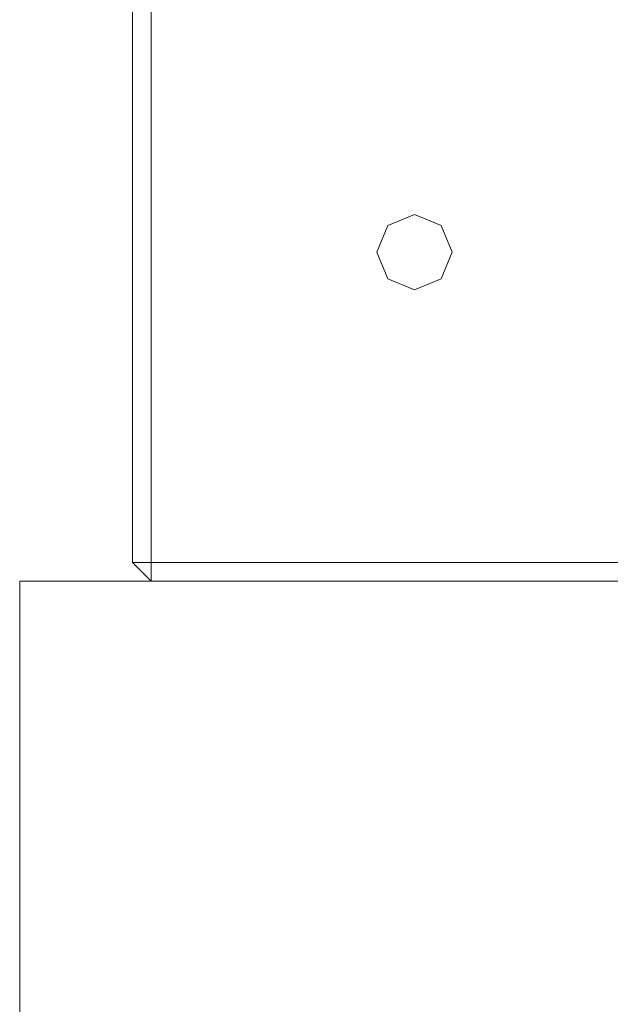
# Model space of a CAD drawing. Header units: millimetres. Extents: x 0 to 1189, y 0 to 841.
# Tile 4 of 53: x 549 to 576, y 176 to 220. Entities that reach past the tile are written whole.
import ezdxf

# ---------------------------------------------------------------- set-up
doc = ezdxf.new("R2010")
doc.units = ezdxf.units.MM
doc.layers.add('CONTEXT', color=7, linetype='Continuous', lineweight=18, true_color=0xa5a5a5)

msp = doc.modelspace()

# ---------------------------------------------------------------- linework, layer by layer
at = {"layer": 'CONTEXT'}
for points in [[(554.4, 196.24), (554.4, 320.56)], [(555.24, 196.24), (555.24, 320.56)], [(568.68, 210.1), (568.188, 211.288), (567, 211.78), (565.812, 211.288), (565.32, 210.1), (565.812, 208.912), (567, 208.42), (568.188, 208.912), (568.68, 210.1)], [(554.4, 196.24), (555.24, 195.4)], [(555.24, 196.24), (554.4, 196.24)], [(555.24, 196.24), (555.24, 195.4)], [(555.24, 196.24), (578.76, 196.24)], [(549.36, 174.4), (549.36, 195.4)], [(549.36, 195.4), (584.64, 195.4)], [(555.24, 195.4), (578.76, 195.4)]]:
    msp.add_lwpolyline(points, dxfattribs=at)

doc.saveas('drawing.dxf')
